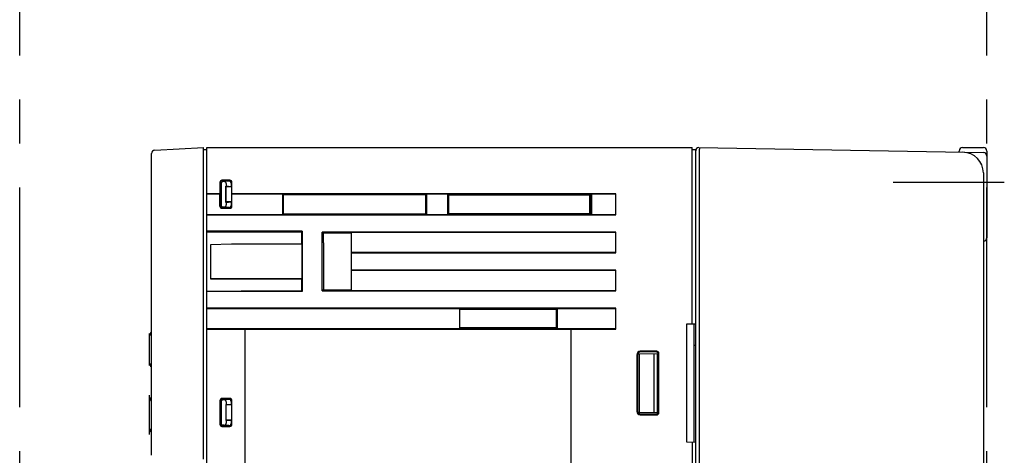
# Model space of a CAD drawing. Header units: millimetres. Extents: x 62 to 847, y -192 to 620.
# Tile 25 of 26: x 492 to 634, y 233 to 296. Entities that reach past the tile are written whole.
import ezdxf

# ---------------------------------------------------------------- set-up
doc = ezdxf.new("R2010")
doc.units = ezdxf.units.MM
doc.linetypes.add('PHANTOMX2', pattern=[127, 63.5, -12.7, 12.7, -12.7, 12.7, -12.7])
for name, color, linetype in [('10', 3, 'CONTINUOUS'), ('11', 2, 'CONTINUOUS'), ('12', 7, 'CONTINUOUS'), ('18', 1, 'PHANTOMX2')]:
    doc.layers.add(name, color=color, linetype=linetype)

msp = doc.modelspace()

# ---------------------------------------------------------------- linework, layer by layer
at = {"layer": '10'}
for p, q in [((518.55, 193.92), (518.55, 277.57)), ((518.55, 277.57), (588.55, 277.57)), ((588.55, 252.08), (588.55, 277.57)), ((588.55, 277.27), (589.05, 277.27)), ((589.05, 149.57), (589.05, 277.27)), ((589.51, 277.56), (630.56, 276.85)), ((627.05, 276.91), (627.05, 277.07)), ((627.55, 277.57), (630.55, 277.57)), ((631.05, 277.07), (631.05, 264.56)), ((589.55, 276.08), (589.55, 161.73)), ((521.87, 272.85), (520.72, 272.85)), ((521.85, 272.82), (520.75, 272.82)), ((521.71, 272.72), (520.85, 272.72)), ((630.55, 273.9), (630.55, 164.07)), ((520.43, 272.55), (520.43, 270.87)), ((520.45, 272.52), (520.45, 269.12)), ((520.55, 269.22), (520.55, 272.42)), ((520.61, 272.36), (520.61, 269.28)), ((521.01, 272.66), (520.91, 272.66)), ((521.29, 269.66), (521.29, 271.98)), ((521.35, 271.92), (521.29, 271.98)), ((521.35, 271.98), (521.29, 271.98)), ((521.35, 272.37), (521.35, 271.98)), ((522.05, 271.92), (521.35, 271.98)), ((521.35, 269.72), (521.35, 271.92)), ((522.05, 271.92), (521.35, 271.92)), ((522.05, 272.43), (522.05, 271.92)), ((522.15, 269.12), (522.15, 272.52)), ((522.17, 270.87), (522.17, 272.55)), ((520.43, 270.87), (518.55, 270.87)), ((520.43, 270.85), (518.55, 270.85)), ((520.43, 270.87), (520.43, 270.85)), ((520.43, 269.1), (520.43, 270.85)), ((522.17, 270.87), (522.17, 270.85)), ((577.55, 270.87), (522.17, 270.87)), ((522.17, 269.1), (522.17, 270.85)), ((529.45, 270.85), (522.17, 270.85)), ((529.45, 270.85), (529.45, 267.9)), ((529.45, 270.85), (529.56, 270.73)), ((529.56, 270.73), (529.56, 268.01)), ((550.12, 270.72), (529.56, 270.73)), ((550.25, 270.85), (550.12, 270.72)), ((550.12, 268.03), (550.12, 270.72)), ((550.25, 267.9), (550.25, 270.85)), ((553.25, 270.85), (550.25, 270.85)), ((553.25, 270.85), (553.25, 267.9)), ((553.25, 270.85), (553.38, 270.71)), ((553.38, 270.71), (553.38, 268.03)), ((573.9, 270.7), (553.38, 270.71)), ((573.8, 268.05), (573.8, 270.7)), ((574.05, 270.85), (573.9, 270.7)), ((573.9, 268.05), (573.9, 270.7)), ((574.05, 267.9), (574.05, 270.85)), ((577.55, 270.85), (574.05, 270.85)), ((577.55, 267.87), (577.55, 270.87)), ((520.73, 268.8), (521.87, 268.8)), ((520.75, 268.82), (521.85, 268.82)), ((521.71, 268.92), (520.85, 268.92)), ((521.01, 268.98), (520.91, 268.98)), ((521.29, 269.66), (521.35, 269.72)), ((521.35, 269.66), (521.29, 269.66)), ((521.35, 269.66), (522.05, 269.72)), ((522.05, 269.72), (521.35, 269.72)), ((521.35, 269.66), (521.35, 269.28)), ((522.05, 269.72), (522.05, 269.21)), ((518.55, 267.9), (529.45, 267.9)), ((518.55, 267.87), (577.55, 267.87)), ((529.45, 267.9), (529.56, 268.01)), ((529.56, 268.01), (550.12, 268.03)), ((550.25, 267.9), (550.12, 268.03)), ((550.25, 267.9), (553.25, 267.9)), ((553.25, 267.9), (553.38, 268.03)), ((553.38, 268.03), (573.9, 268.05)), ((574.05, 267.9), (573.9, 268.05)), ((574.05, 267.9), (577.55, 267.9)), ((532.3, 265.48), (518.55, 265.48)), ((518.55, 265.4), (532.22, 265.39)), ((532.22, 265.39), (532.3, 265.48)), ((532.22, 265.39), (532.22, 263.62)), ((532.3, 265.48), (532.3, 256.77)), ((535.17, 256.87), (535.17, 265.37)), ((535.17, 265.37), (535.32, 265.23)), ((577.55, 265.37), (535.17, 265.37)), ((535.32, 265.23), (535.32, 263.83)), ((539.4, 265.22), (535.32, 265.23)), ((539.4, 256.9), (539.4, 265.35)), ((539.4, 265.35), (577.55, 265.35)), ((577.55, 262.37), (577.55, 265.37)), ((522.1, 263.6), (519.05, 263.54)), ((519.05, 263.54), (519.05, 258.62)), ((532.22, 263.62), (522.1, 263.62)), ((532.24, 263.6), (522.1, 263.62)), ((532.22, 263.62), (532.24, 263.6)), ((532.24, 263.6), (532.24, 258.66)), ((535.35, 263.83), (535.32, 263.83)), ((535.35, 263.83), (535.35, 257.05)), ((630.55, 264.06), (630.56, 264.06)), ((577.55, 262.4), (539.4, 262.4)), ((539.4, 262.37), (577.55, 262.37)), ((532.24, 258.66), (519.05, 258.64)), ((519.05, 258.62), (532.2, 258.62)), ((532.2, 258.62), (532.24, 258.66)), ((532.2, 258.62), (532.2, 256.87)), ((577.55, 259.87), (539.4, 259.87)), ((539.4, 259.85), (577.55, 259.85)), ((577.55, 256.87), (577.55, 259.87)), ((518.55, 256.84), (523.5, 256.85)), ((532.3, 256.77), (518.55, 256.76)), ((523.5, 256.87), (532.2, 256.87)), ((532.2, 256.87), (532.3, 256.77)), ((535.35, 257.05), (535.17, 256.87)), ((535.17, 256.87), (577.55, 256.87)), ((535.35, 257.05), (539.4, 257.04)), ((577.55, 256.9), (539.4, 256.9)), ((577.55, 254.37), (518.55, 254.37)), ((518.55, 254.35), (555.05, 254.35)), ((555.05, 251.4), (555.05, 254.35)), ((568.92, 254.21), (555.05, 254.21)), ((568.92, 254.21), (569.05, 254.35)), ((568.92, 254.21), (568.92, 251.53)), ((569.05, 254.35), (569.05, 251.4)), ((569.05, 254.35), (577.55, 254.35)), ((577.55, 251.37), (577.55, 254.37)), ((555.05, 251.4), (518.55, 251.4)), ((518.55, 251.37), (577.55, 251.37)), ((524.05, 198.39), (524.05, 251.39)), ((524.05, 251.39), (571.05, 251.39)), ((568.92, 251.53), (555.05, 251.54)), ((568.92, 251.53), (569.05, 251.4)), ((577.55, 251.4), (569.05, 251.4)), ((571.05, 251.39), (571.05, 198.39)), ((589.05, 252.08), (587.75, 252.07)), ((587.75, 252.07), (587.75, 235.07)), ((588.85, 235.06), (588.85, 252.08)), ((588.85, 249.06), (589.05, 249.06)), ((580.56, 247.66), (580.56, 239.48)), ((580.65, 247.57), (580.65, 239.57)), ((580.96, 247.8), (583.65, 247.82)), ((580.96, 239.34), (580.96, 247.8)), ((583.44, 248.16), (581.06, 248.16)), ((583.35, 248.07), (581.15, 248.07)), ((583.05, 239.33), (583.05, 247.82)), ((583.55, 239.32), (583.55, 247.82)), ((583.65, 239.37), (583.65, 247.77)), ((583.74, 239.28), (583.74, 247.86)), ((520.43, 241.05), (520.43, 237.6)), ((520.45, 241.02), (520.45, 237.62)), ((520.55, 240.92), (520.55, 237.72)), ((520.61, 240.86), (520.61, 237.78)), ((521.87, 241.35), (520.72, 241.35)), ((521.85, 241.32), (520.75, 241.32)), ((521.71, 241.22), (520.85, 241.22)), ((521.01, 241.16), (520.91, 241.16)), ((521.29, 240.48), (521.29, 238.16)), ((521.35, 240.42), (521.29, 240.48)), ((521.35, 240.48), (521.29, 240.48)), ((521.35, 240.87), (521.35, 240.48)), ((522.05, 240.42), (521.35, 240.48)), ((521.35, 238.22), (521.35, 240.42)), ((522.05, 240.42), (521.35, 240.42)), ((522.05, 240.93), (522.05, 240.42)), ((522.15, 237.62), (522.15, 241.02)), ((522.17, 237.6), (522.17, 241.05)), ((580.96, 239.34), (583.65, 239.32)), ((581.06, 238.98), (583.44, 238.98)), ((581.15, 239.07), (583.35, 239.07)), ((520.72, 237.3), (521.87, 237.3)), ((520.75, 237.32), (521.85, 237.32)), ((521.71, 237.42), (520.85, 237.42)), ((521.01, 237.48), (520.91, 237.48)), ((521.29, 238.16), (521.35, 238.22)), ((521.35, 238.16), (521.29, 238.16)), ((521.35, 238.16), (522.05, 238.22)), ((522.05, 238.22), (521.35, 238.22)), ((521.35, 238.16), (521.35, 237.78)), ((522.05, 238.22), (522.05, 237.71)), ((587.75, 235.07), (589.05, 235.06)), ((588.55, 235.07), (588.55, 195.08))]:
    msp.add_line(p, q, dxfattribs=at)
for centre, radius, start, end in [((589.5, 277.11), 0.45, 89, 180), ((627.55, 277.07), 0.5, 90, 180), ((630.55, 277.07), 0.5, 0, 90), ((627.55, 273.9), 3, 0, 89), ((630.55, 276.35), 0.5, 0, 89), ((630.55, 264.56), 0.5, 271.5, 0)]:
    msp.add_arc(centre, radius, start, end, dxfattribs=at)
for centre, major_axis, ratio, start_param, end_param in [((520.73, 272.55), (0.212, -0.212), 0.999696, 2.356423, 3.926762), ((520.75, 272.52), (0.243, -0.175), 0.999519, 2.19551, 3.765849), ((520.85, 272.42), (0.213, -0.213), 0.997265, 2.357564, 3.925621), ((521.7, 272.42), (0.346, 0.031), 0.862895, -0.077369, 1.467053), ((521.85, 272.52), (0.115, 0.277), 0.999785, -1.178059, 0.392585), ((521.87, 272.55), (0.212, 0.212), 0.999695, -0.785322, 0.785322), ((520.91, 272.36), (-0.213, 0.213), 0.997265, -0.784029, 0.784029), ((521, 272.36), (0.346, 0.031), 0.862895, -0.077369, 1.467053), ((520.73, 269.1), (0.212, 0.212), 0.999696, 2.356423, 3.926762), ((520.75, 269.12), (0.243, 0.175), 0.999519, 2.517336, 4.087676), ((520.85, 269.22), (0.213, 0.213), 0.997265, -3.925621, -2.357564), ((520.91, 269.29), (0.213, 0.213), 0.997265, 2.357564, 3.925621), ((521, 269.29), (-0.346, 0.031), 0.862895, 1.674539, 3.218962), ((521.7, 269.22), (0.346, -0.031), 0.862895, -1.467053, 0.077369), ((521.85, 269.12), (-0.115, 0.277), 0.999785, -3.534178, -1.963533), ((521.87, 269.1), (-0.212, 0.212), 0.999695, -3.926915, -2.356271), ((581.06, 247.66), (-0.354, 0.355), 0.997264, -0.784165, 0.784165), ((581.15, 247.57), (-0.334, 0.374), 0.997522, -0.728742, 0.839589), ((583.35, 247.77), (0.222, 0.203), 0.996979, -0.738475, 0.829308), ((583.44, 247.86), (0.213, 0.213), 0.997265, -0.783892, 0.783892), ((520.73, 241.05), (0.212, -0.212), 0.999696, 2.356423, 3.926762), ((520.75, 241.02), (0.243, -0.175), 0.999519, 2.19551, 3.765849), ((520.85, 240.92), (0.213, -0.213), 0.997265, 2.357564, 3.925621), ((520.91, 240.86), (-0.213, 0.213), 0.997265, -0.784029, 0.784029), ((521, 240.86), (0.346, 0.031), 0.862895, -0.077369, 1.467053), ((521.7, 240.92), (0.346, 0.031), 0.862895, -0.077369, 1.467053), ((521.85, 241.02), (0.115, 0.277), 0.999785, -1.178059, 0.392585), ((521.87, 241.05), (0.212, 0.212), 0.999695, -0.785322, 0.785322), ((581.06, 239.48), (0.354, 0.355), 0.997264, -3.925758, -2.357427), ((581.15, 239.57), (0.334, 0.374), 0.997522, -3.981182, -2.412851), ((583.35, 239.37), (0.222, -0.203), 0.996979, -0.829308, 0.738475), ((583.44, 239.28), (0.213, -0.213), 0.997265, -0.783892, 0.783892), ((520.73, 237.6), (0.212, 0.212), 0.999696, 2.356423, 3.926762), ((520.75, 237.62), (0.243, 0.175), 0.999519, 2.517336, 4.087676), ((520.85, 237.72), (0.213, 0.213), 0.997265, 2.357564, 3.925621), ((520.91, 237.79), (0.213, 0.213), 0.997265, 2.357564, 3.925621), ((521, 237.79), (-0.346, 0.031), 0.862895, 1.674539, 3.218962), ((521.7, 237.72), (0.346, -0.031), 0.862895, -1.467053, 0.077369), ((521.85, 237.62), (-0.115, 0.277), 0.999785, -3.534178, -1.963533), ((521.87, 237.6), (-0.212, 0.212), 0.999695, -3.926915, -2.356271)]:
    msp.add_ellipse(centre, major_axis=major_axis, ratio=ratio, start_param=start_param, end_param=end_param, dxfattribs=at)
msp.add_open_spline([(589.6, 277.56), (589.6, 277.56), (589.6, 277.56), (589.6, 277.55), (589.59, 277.55), (589.59, 277.53), (589.59, 277.49), (589.58, 277.45), (589.58, 277.38), (589.58, 277.31), (589.57, 277.22), (589.57, 277.12), (589.57, 277.02), (589.56, 276.86), (589.56, 276.69), (589.56, 276.53), (589.56, 276.44), (589.55, 276.37), (589.55, 276.3), (589.55, 276.22), (589.55, 276.15), (589.55, 276.1), (589.55, 276.08)], degree=3, knots=[0, 0, 0, 0, 0.001965, 0.005844, 0.011971, 0.020442, 0.044363, 0.07744, 0.119375, 0.169775, 0.228162, 0.293975, 0.366583, 0.445289, 0.61791, 0.710165, 0.757396, 0.805211, 0.853496, 0.902132, 0.95101, 1, 1, 1, 1], dxfattribs=at)
at = {"layer": '11'}
for p, q in [((511.02, 277.2), (518.05, 277.57)), ((518.05, 232.6), (518.05, 277.57)), ((518.05, 277.27), (518.55, 277.27)), ((510.55, 233.14), (510.55, 276.7)), ((510.54, 262.74), (510.54, 264.6)), ((510.55, 264.6), (510.54, 264.6)), ((510.55, 264.57), (510.54, 264.57)), ((510.55, 262.77), (510.54, 262.77)), ((510.54, 262.74), (510.55, 262.74)), ((510.54, 259.94), (510.54, 261.8)), ((510.55, 261.8), (510.54, 261.8)), ((510.55, 261.77), (510.54, 261.77)), ((510.55, 259.97), (510.54, 259.97)), ((510.54, 259.94), (510.55, 259.94)), ((510.54, 257.17), (510.54, 258.97)), ((510.55, 258.97), (510.54, 258.97)), ((510.55, 257.17), (510.54, 257.17)), ((510.29, 246.09), (510.29, 250.72)), ((510.29, 246.09), (510.29, 250.72)), ((510.29, 250.72), (510.29, 250.72)), ((510.29, 250.39), (510.29, 250.39)), ((510.29, 248.64), (510.29, 248.64)), ((510.54, 247.49), (510.54, 249.35)), ((510.55, 249.35), (510.54, 249.35)), ((510.55, 249.29), (510.54, 249.29)), ((510.55, 248.99), (510.54, 248.99)), ((510.29, 247.98), (510.29, 247.98)), ((510.55, 247.49), (510.54, 247.49)), ((510.29, 246.45), (510.29, 246.45)), ((510.29, 246.09), (510.29, 246.09)), ((510.54, 242.77), (510.54, 244.63)), ((510.55, 244.63), (510.54, 244.63)), ((510.55, 244.56), (510.54, 244.56)), ((510.55, 244.27), (510.54, 244.27)), ((510.28, 236.14), (510.28, 241.8)), ((510.29, 241.8), (510.28, 241.8)), ((510.29, 241.77), (510.28, 241.77)), ((510.29, 236.17), (510.29, 241.8)), ((510.55, 242.77), (510.54, 242.77)), ((510.29, 237), (510.29, 240.94)), ((510.29, 240.94), (510.29, 240.94)), ((510.29, 239.69), (510.28, 239.69)), ((510.29, 239.57), (510.28, 239.57)), ((510.29, 239.41), (510.29, 239.41)), ((510.29, 238.75), (510.29, 238.75)), ((510.54, 238.07), (510.54, 239.87)), ((510.55, 239.87), (510.54, 239.87)), ((510.29, 238.43), (510.28, 238.43)), ((510.29, 237.69), (510.28, 237.69)), ((510.55, 238.07), (510.54, 238.07)), ((510.29, 236.17), (510.28, 236.17)), ((510.29, 236.14), (510.28, 236.14)), ((510.29, 237), (510.29, 237)), ((510.29, 236.14), (510.29, 236.16))]:
    msp.add_line(p, q, dxfattribs=at)
for centre, radius, start, end in [((511.05, 276.7), 0.5, 93, 180), ((510.99, 250.4), 0.7, 129.0242, 180), ((510.99, 246.45), 0.7, 180, 230.9758), ((510.99, 240.95), 0.7, 129.0242, 180), ((510.99, 237), 0.7, 180, 230.9758)]:
    msp.add_arc(centre, radius, start, end, dxfattribs=at)
at = {"layer": '12'}
msp.add_line((617.54, 272.57), (633.56, 272.57), dxfattribs=at)
at = {"layer": '18', "ltscale": 0.5}
for p, q in [((491.55, 49.57), (491.55, 377.57)), ((631.05, 49.57), (631.05, 377.57))]:
    msp.add_line(p, q, dxfattribs=at)

doc.saveas('drawing.dxf')
